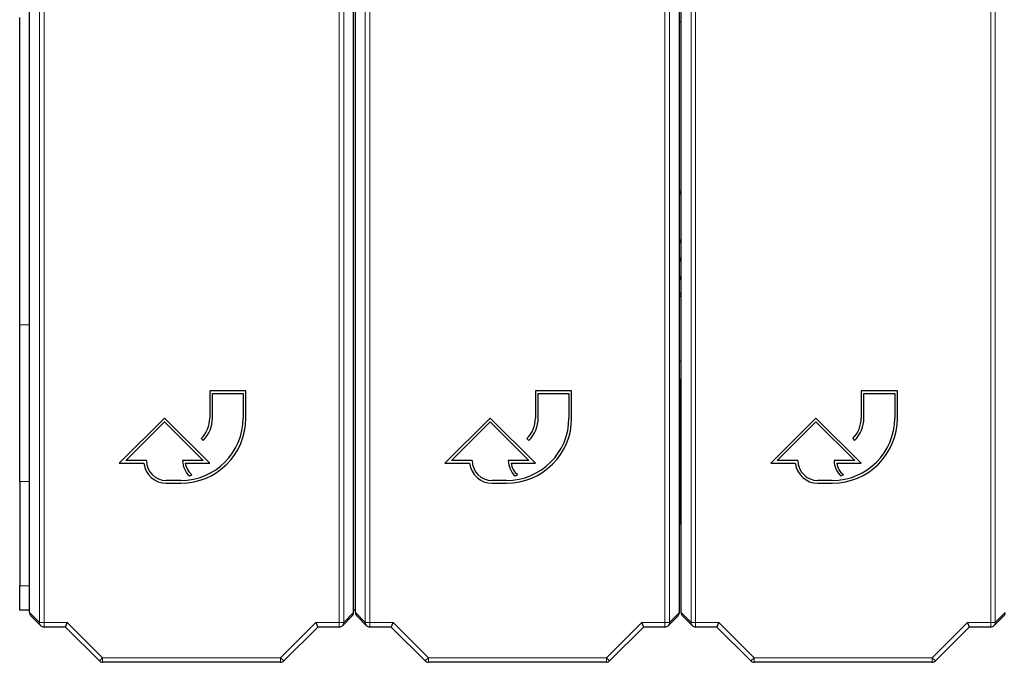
# Model space of a CAD drawing. Header units: millimetres. Extents: x 5 to 418, y 2 to 292.
# Tile 3 of 53: x 55 to 83, y 99 to 117. Entities that reach past the tile are written whole.
import ezdxf

# ---------------------------------------------------------------- set-up
doc = ezdxf.new("R2010")
doc.units = ezdxf.units.MM

msp = doc.modelspace()

# ---------------------------------------------------------------- linework, layer by layer
at = {"color": 7, "linetype": 'Continuous', "lineweight": 18}
for p, q in [((55.8646, 100.4251), (55.8646, 124.0083)), ((55.9895, 124.0083), (55.9895, 100.4251)), ((64.144, 100.4251), (64.144, 124.0083)), ((64.269, 124.0083), (64.269, 100.4251)), ((64.8646, 100.4251), (64.8646, 124.0083)), ((64.9895, 124.0083), (64.9895, 100.4251)), ((73.144, 100.4251), (73.144, 124.0083)), ((73.269, 124.0083), (73.269, 100.4251)), ((73.8646, 100.4251), (73.8646, 124.0083)), ((73.9895, 124.0083), (73.9895, 100.4251)), ((82.144, 100.4251), (82.144, 124.0083)), ((82.269, 124.0083), (82.269, 100.4251)), ((73.5668, 109.9938), (73.5668, 109.9505)), ((73.5668, 109.9047), (73.5668, 109.948)), ((55.3168, 108.6518), (55.5918, 108.6518)), ((55.5918, 104.3217), (55.3168, 104.3217)), ((55.3168, 101.4349), (55.5918, 101.4349)), ((55.5918, 100.6979), (55.8646, 100.4251)), ((64.269, 100.4251), (64.5418, 100.6979)), ((64.5918, 100.6979), (64.8646, 100.4251)), ((73.269, 100.4251), (73.5418, 100.6979)), ((73.5918, 100.6979), (73.8646, 100.4251)), ((82.269, 100.4251), (82.5418, 100.6979)), ((55.8646, 100.4251), (55.9895, 100.4251)), ((55.9895, 100.4251), (56.632, 100.4251)), ((55.9895, 100.3001), (55.9895, 100.4251)), ((56.632, 100.4251), (57.6071, 99.45)), ((62.5264, 99.45), (63.5015, 100.4251)), ((63.5015, 100.4251), (64.144, 100.4251)), ((64.144, 100.4251), (64.269, 100.4251)), ((64.144, 100.4251), (64.144, 100.3001)), ((64.8646, 100.4251), (64.9895, 100.4251)), ((64.9895, 100.4251), (65.632, 100.4251)), ((64.9895, 100.3001), (64.9895, 100.4251)), ((65.632, 100.4251), (66.6071, 99.45)), ((71.5264, 99.45), (72.5015, 100.4251)), ((72.5015, 100.4251), (73.144, 100.4251)), ((73.144, 100.4251), (73.144, 100.3001)), ((73.144, 100.4251), (73.269, 100.4251)), ((73.8646, 100.4251), (73.9895, 100.4251)), ((73.9895, 100.4251), (74.632, 100.4251)), ((73.9895, 100.3001), (73.9895, 100.4251)), ((74.632, 100.4251), (75.6071, 99.45)), ((80.5264, 99.45), (81.5015, 100.4251)), ((81.5015, 100.4251), (82.144, 100.4251)), ((82.144, 100.4251), (82.144, 100.3001)), ((82.144, 100.4251), (82.269, 100.4251)), ((57.5188, 99.3617), (57.6071, 99.45)), ((57.6071, 99.45), (62.5264, 99.45)), ((57.6071, 99.3251), (57.6071, 99.45)), ((62.6148, 99.3617), (62.5264, 99.45)), ((62.5264, 99.3251), (62.5264, 99.45)), ((66.5188, 99.3617), (66.6071, 99.45)), ((66.6071, 99.45), (71.5264, 99.45)), ((66.6071, 99.3251), (66.6071, 99.45)), ((71.6148, 99.3617), (71.5264, 99.45)), ((71.5264, 99.3251), (71.5264, 99.45)), ((75.5188, 99.3617), (75.6071, 99.45)), ((75.6071, 99.45), (80.5264, 99.45)), ((75.6071, 99.3251), (75.6071, 99.45)), ((80.5264, 99.3251), (80.5264, 99.45)), ((80.6148, 99.3617), (80.5264, 99.45))]:
    msp.add_line(p, q, dxfattribs=at)
at = {"color": 7, "linetype": 'Continuous', "lineweight": 25}
for p, q in [((55.5918, 100.6979), (55.5918, 117.2886)), ((64.5418, 100.6979), (64.5418, 117.2886)), ((64.5918, 100.6979), (64.5918, 117.2886)), ((73.5418, 100.6979), (73.5418, 117.2886)), ((73.5918, 100.6979), (73.5918, 117.2886)), ((55.3168, 108.6518), (55.3168, 117.1401)), ((73.5418, 117.0151), (73.5918, 117.0151)), ((73.5418, 112.3598), (73.5918, 112.3426)), ((73.5918, 112.2965), (73.5418, 112.3142)), ((73.5918, 112.2952), (73.5418, 112.3129)), ((73.5918, 112.2489), (73.5418, 112.2671)), ((73.5418, 110.9988), (73.5918, 110.9988)), ((73.5918, 110.9555), (73.5418, 110.9555)), ((73.5418, 110.953), (73.5918, 110.953)), ((73.5918, 110.9097), (73.5418, 110.9097)), ((73.5418, 110.4963), (73.5918, 110.4963)), ((73.5918, 110.453), (73.5418, 110.453)), ((73.5418, 110.4505), (73.5918, 110.4505)), ((73.5918, 110.4072), (73.5418, 110.4072)), ((73.5418, 109.9938), (73.5668, 109.9938)), ((73.5668, 109.9505), (73.5418, 109.9505)), ((73.5418, 109.948), (73.5668, 109.948)), ((73.5668, 109.9047), (73.5418, 109.9047)), ((73.5418, 109.513), (73.5918, 109.5313)), ((73.5418, 109.4673), (73.5918, 109.4849)), ((73.5418, 109.4659), (73.5918, 109.4836)), ((73.5918, 109.4375), (73.5418, 109.4204)), ((55.3168, 104.3217), (55.3168, 108.6518)), ((73.5418, 107.6401), (73.5918, 107.6401)), ((73.5918, 107.1401), (73.5418, 107.1401)), ((73.5668, 103.1401), (73.5668, 107.1401)), ((61.5668, 106.8228), (60.5668, 106.8228)), ((60.5668, 106.8228), (60.5668, 106.0728)), ((60.6418, 106.0728), (60.6418, 106.7478)), ((60.6418, 106.7478), (61.4918, 106.7478)), ((61.4918, 106.7478), (61.4918, 106.0728)), ((61.5668, 106.0728), (61.5668, 106.8228)), ((70.5668, 106.8228), (69.5668, 106.8228)), ((69.5668, 106.8228), (69.5668, 106.0728)), ((69.6418, 106.0728), (69.6418, 106.7478)), ((69.6418, 106.7478), (70.4918, 106.7478)), ((70.4918, 106.7478), (70.4918, 106.0728)), ((70.5668, 106.0728), (70.5668, 106.8228)), ((79.5668, 106.8228), (78.5668, 106.8228)), ((78.5668, 106.8228), (78.5668, 106.0728)), ((78.6418, 106.0728), (78.6418, 106.7478)), ((78.6418, 106.7478), (79.4918, 106.7478)), ((79.4918, 106.7478), (79.4918, 106.0728)), ((79.5668, 106.0728), (79.5668, 106.8228)), ((59.3168, 106.0728), (58.0668, 104.8228)), ((58.2479, 104.8978), (59.3168, 105.9668)), ((60.5668, 104.8228), (59.3168, 106.0728)), ((59.3168, 105.9668), (60.3857, 104.8978)), ((68.3168, 106.0728), (67.0668, 104.8228)), ((67.2479, 104.8978), (68.3168, 105.9668)), ((69.5668, 104.8228), (68.3168, 106.0728)), ((68.3168, 105.9668), (69.3857, 104.8978)), ((77.3168, 106.0728), (76.0668, 104.8228)), ((76.2479, 104.8978), (77.3168, 105.9668)), ((78.5668, 104.8228), (77.3168, 106.0728)), ((77.3168, 105.9668), (78.3857, 104.8978)), ((60.3325, 105.5071), (60.3855, 105.4541)), ((69.3325, 105.5071), (69.3855, 105.4541)), ((78.3325, 105.5071), (78.3855, 105.4541)), ((58.0668, 104.8228), (58.7463, 104.8228)), ((58.8168, 104.8978), (58.2479, 104.8978)), ((60.3857, 104.8978), (59.8168, 104.8978)), ((59.8914, 104.8228), (60.5668, 104.8228)), ((67.0668, 104.8228), (67.7463, 104.8228)), ((67.8168, 104.8978), (67.2479, 104.8978)), ((69.3857, 104.8978), (68.8168, 104.8978)), ((68.8914, 104.8228), (69.5668, 104.8228)), ((76.0668, 104.8228), (76.7463, 104.8228)), ((76.8168, 104.8978), (76.2479, 104.8978)), ((78.3857, 104.8978), (77.8168, 104.8978)), ((77.8914, 104.8228), (78.5668, 104.8228)), ((60.0065, 104.4737), (60.0736, 104.5072)), ((69.0065, 104.4737), (69.0736, 104.5072)), ((78.0065, 104.4737), (78.0736, 104.5072)), ((55.3168, 104.3217), (55.3168, 101.4349)), ((59.7668, 104.3478), (59.3668, 104.3478)), ((59.3668, 104.2728), (59.7668, 104.2728)), ((68.7668, 104.3478), (68.3668, 104.3478)), ((68.3668, 104.2728), (68.7668, 104.2728)), ((77.7668, 104.3478), (77.3668, 104.3478)), ((77.3668, 104.2728), (77.7668, 104.2728)), ((73.5668, 103.1401), (73.5418, 103.1401)), ((55.3168, 100.7651), (55.3168, 101.4349)), ((55.5918, 100.7651), (55.3168, 100.7651)), ((64.5918, 100.7651), (64.5418, 100.7651)), ((55.6284, 100.6095), (55.9012, 100.3367)), ((56.5803, 100.3001), (56.632, 100.4251)), ((63.5015, 100.4251), (63.5533, 100.3001)), ((64.2324, 100.3367), (64.5052, 100.6095)), ((64.6284, 100.6095), (64.9012, 100.3367)), ((65.5803, 100.3001), (65.632, 100.4251)), ((72.5015, 100.4251), (72.5533, 100.3001)), ((73.2324, 100.3367), (73.5052, 100.6095)), ((73.6284, 100.6095), (73.9012, 100.3367)), ((74.5803, 100.3001), (74.632, 100.4251)), ((81.5015, 100.4251), (81.5533, 100.3001)), ((82.2324, 100.3367), (82.5052, 100.6095)), ((56.5803, 100.3001), (55.9895, 100.3001)), ((57.5188, 99.3617), (56.5803, 100.3001)), ((63.5533, 100.3001), (62.6148, 99.3617)), ((64.144, 100.3001), (63.5533, 100.3001)), ((65.5803, 100.3001), (64.9895, 100.3001)), ((66.5188, 99.3617), (65.5803, 100.3001)), ((72.5533, 100.3001), (71.6148, 99.3617)), ((73.144, 100.3001), (72.5533, 100.3001)), ((74.5803, 100.3001), (73.9895, 100.3001)), ((75.5188, 99.3617), (74.5803, 100.3001)), ((81.5533, 100.3001), (80.6148, 99.3617)), ((82.144, 100.3001), (81.5533, 100.3001)), ((62.5264, 99.3251), (57.6071, 99.3251)), ((71.5264, 99.3251), (66.6071, 99.3251)), ((80.5264, 99.3251), (75.6071, 99.3251))]:
    msp.add_line(p, q, dxfattribs=at)
at = {"color": 7, "linetype": 'Continuous', "lineweight": 25, "flags": 128}
for points in [[(73.5668, 109.9938), (73.5838, 109.9904), (73.5918, 109.9861)], [(73.5918, 109.9124), (73.5838, 109.9081), (73.5668, 109.9047)]]:
    msp.add_lwpolyline(points, dxfattribs=at)
at = {"color": 7, "linetype": 'Continuous', "lineweight": 25}
for centre, radius, start, end in [((73.5668, 109.9492), 0.00125, 270, 90), ((59.7668, 106.0728), 1.8, 270, 0), ((59.7668, 106.0728), 1.725, 270, 0), ((59.7668, 106.0728), 0.8, 315, 0), ((59.7668, 106.0728), 0.875, 315, 0), ((68.7668, 106.0728), 1.8, 270, 0), ((68.7668, 106.0728), 1.725, 270, 0), ((68.7668, 106.0728), 0.8, 315, 0), ((68.7668, 106.0728), 0.875, 315, 0), ((77.7668, 106.0728), 1.8, 270, 0), ((77.7668, 106.0728), 1.725, 270, 0), ((77.7668, 106.0728), 0.8, 315, 0), ((77.7668, 106.0728), 0.875, 315, 0), ((59.3668, 104.8978), 0.625, 186.8921, 270), ((59.3668, 104.8978), 0.55, 180, 270), ((60.3857, 104.8978), 0.5689, 180, 228.19891), ((60.3857, 104.8978), 0.5, 188.62693, 231.37356), ((68.3668, 104.8978), 0.625, 186.8921, 270), ((68.3668, 104.8978), 0.55, 180, 270), ((69.3857, 104.8978), 0.5689, 180, 228.19891), ((69.3857, 104.8978), 0.5, 188.62693, 231.37356), ((77.3668, 104.8978), 0.625, 186.8921, 270), ((77.3668, 104.8978), 0.55, 180, 270), ((78.3857, 104.8978), 0.5689, 180, 228.19891), ((78.3857, 104.8978), 0.5, 188.62693, 231.37356), ((55.9895, 100.4251), 0.125, 225, 270), ((64.144, 100.4251), 0.125, 270, 315), ((64.9895, 100.4251), 0.125, 225, 270), ((73.144, 100.4251), 0.125, 270, 315), ((73.9895, 100.4251), 0.125, 225, 270), ((82.144, 100.4251), 0.125, 270, 315), ((57.6071, 99.45), 0.125, 225, 270), ((62.5264, 99.45), 0.125, 270, 315), ((66.6071, 99.45), 0.125, 225, 270), ((71.5264, 99.45), 0.125, 270, 315), ((75.6071, 99.45), 0.125, 225, 270), ((80.5264, 99.45), 0.125, 270, 315)]:
    msp.add_arc(centre, radius, start, end, dxfattribs=at)
at = {"color": 7, "linetype": 'Continuous', "lineweight": 18}
for centre, start, end in [((55.9895, 100.4251), 179.98044, 224.99849), ((64.1441, 100.4251), 315.00151, 0.01956), ((64.9895, 100.4251), 179.98044, 224.99849), ((73.1441, 100.4251), 315.00151, 0.01956), ((73.9895, 100.4251), 179.98044, 224.99849), ((82.1441, 100.4251), 315.00151, 0.01956)]:
    msp.add_arc(centre, 0.1249, start, end, dxfattribs=at)
at = {"color": 7, "linetype": 'Continuous', "lineweight": 25}
for centre, major_axis, start_param, end_param in [((55.7168, 100.6979), (0.0884, -0.0884), 3.9268385, 4.712389), ((64.4168, 100.6979), (-0.0884, -0.0884), 1.5707963, 2.3563468), ((64.7168, 100.6979), (0.0884, -0.0884), 3.9268385, 4.712389), ((73.4168, 100.6979), (-0.0884, -0.0884), 1.5707963, 2.3563468), ((73.7168, 100.6979), (0.0884, -0.0884), 3.9268385, 4.712389), ((82.4168, 100.6979), (-0.0884, -0.0884), 1.5707963, 2.3563468)]:
    msp.add_ellipse(centre, major_axis=major_axis, ratio=0.9996955, start_param=start_param, end_param=end_param, dxfattribs=at)

doc.saveas('drawing.dxf')
